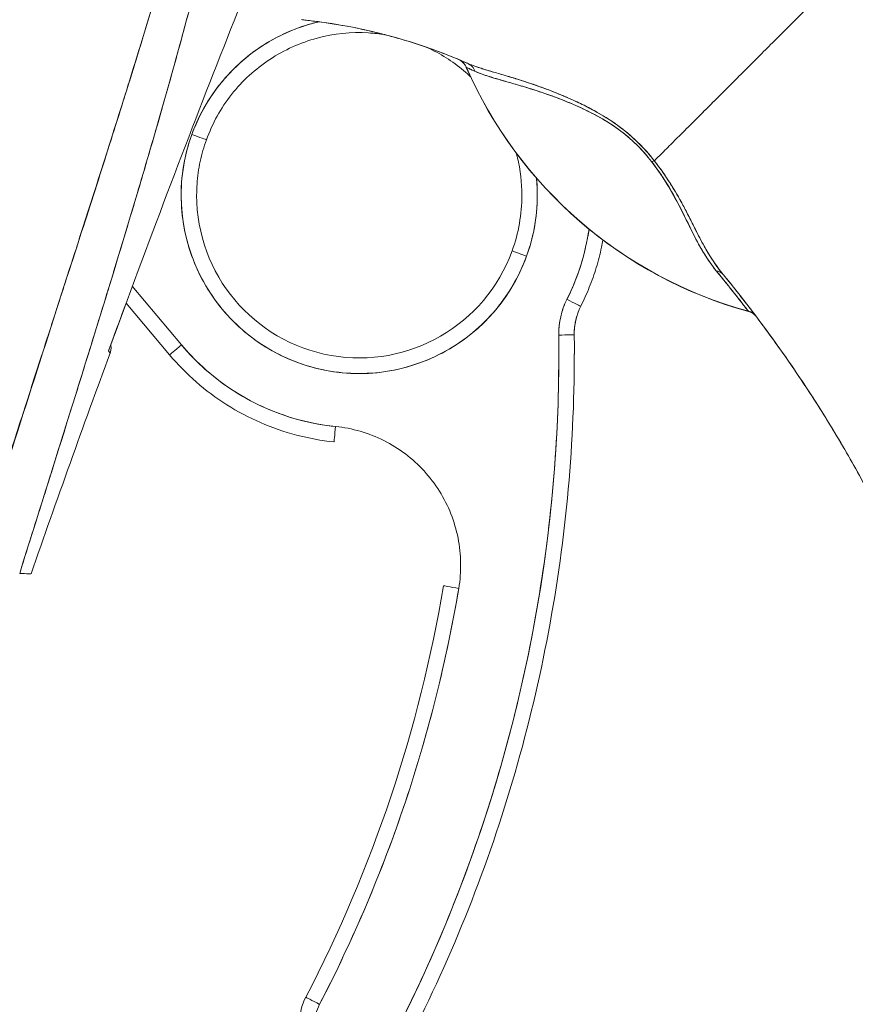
# Model space of a CAD drawing. Header units: inches. Extents: x 14 to 326, y 10 to 205.
# Tile 8 of 107: x 38.65 to 39.71, y 125.27 to 126.52. Entities that reach past the tile are written whole.
import ezdxf

# ---------------------------------------------------------------- set-up
doc = ezdxf.new("R2010")
doc.units = ezdxf.units.IN
doc.header["$LTSCALE"] = 20
doc.header["$MEASUREMENT"] = 0
for name, color, linetype, lineweight in [('Dimension (ANSI)', 7, 'Continuous', 5), ('Visible (ANSI)', 7, 'Continuous', 5), ('Visible Narrow (ANSI)', 7, 'Continuous', 5)]:
    doc.layers.add(name, color=color, linetype=linetype, lineweight=lineweight)
doc.styles.add('ROMANS', font='romans.shx')
doc.dimstyles.new('Default (ANSI)', dxfattribs={"dimscale": 20, "dimtxt": 0.08, "dimasz": 0.098425, "dimexe": 0.125, "dimexo": 0.0625, "dimgap": 0.031496, "dimtad": 0, "dimtih": 1, "dimtoh": 1, "dimrnd": 1e-08, "dimzin": 0, "dimdsep": 46, "dimtxsty": 'ROMANS', "dimcen": 0.09, "dimdle": 0.393701, "dimclrd": 256, "dimclre": 256, "dimclrt": 256, "dimadec": 0, "dimazin": 0, "dimtfac": 1.25, "dimtofl": 0, "dimtmove": 0, "dimatfit": 3, "dimfxl": 1, "dimtolj": 1, "dimtzin": 0, "dimlwd": -1, "dimlwe": -1, "dimarcsym": 0})

# ---------------------------------------------------------------- blocks, each defined once
blk = doc.blocks.new('*D46')
at = {"layer": 'Defpoints', "color": 0, "transparency": 16777216}
for p in [(37.5405, 152.55), (37.5405, 102.55), (50.1389, 102.55)]:
    blk.add_point(p, dxfattribs=at)
at = {"layer": 'Dimension (ANSI)', "transparency": 16777216}
for p, q in [((38.7905, 152.55), (52.6389, 152.55)), ((50.1389, 150.5814), (50.1389, 131.6465)), ((50.1389, 104.5185), (50.1389, 123.4534)), ((38.7905, 102.55), (52.6389, 102.55))]:
    blk.add_line(p, q, dxfattribs=at)
for points in [[(49.8108, 150.5814), (50.467, 150.5814), (50.1389, 152.55)], [(49.8108, 104.5185), (50.467, 104.5185), (50.1389, 102.55)]]:
    blk.add_solid(points, dxfattribs=at)
at = {"layer": 'Dimension (ANSI)', "transparency": 16777216, "insert": (50.1389, 127.55), "char_height": 1.6, "attachment_point": 5, "style": 'ROMANS'}
blk.add_mtext('\\A1;50.00{\\PCONT.\\PHINGE}', dxfattribs=at)

msp = doc.modelspace()

# ---------------------------------------------------------------- linework, layer by layer
at = {"layer": 'Visible (ANSI)'}
for p, q in [((39.2155, 126.4626), (39.2155, 126.4625)), ((39.3793, 126.4022), (39.3793, 126.4021)), ((39.3793, 126.4021), (39.3793, 126.4022)), ((39.3795, 126.4067), (39.3795, 126.4067)), ((39.3795, 126.4067), (39.3795, 126.4067)), ((39.3987, 126.3952), (39.3987, 126.3952)), ((38.7282, 126.2589), (38.7281, 126.259)), ((38.7281, 126.259), (38.7282, 126.2589)), ((38.721, 126.2369), (38.7211, 126.2368)), ((38.7625, 126.1875), (38.7625, 126.1875)), ((38.8533, 126.11), (38.7909, 126.1843)), ((38.7909, 126.1843), (38.8533, 126.11)), ((38.783, 126.1631), (38.8382, 126.0974)), ((39.361, 126.1589), (39.361, 126.1589)), ((39.3527, 126.1229), (39.3527, 126.1227)), ((39.3527, 126.1227), (39.3527, 126.1229)), ((39.3528, 126.0982), (39.3528, 126.0984))]:
    msp.add_line(p, q, dxfattribs=at)
for centre, radius, start, end in [((39.1971, 126.4545), 0.0201, 23.6684, 56.8157), ((39.7203, 126.6838), 0.5512, 203.6748, 254.6398), ((39.0794, 126.2999), 0.2264, 44.8598, 44.8601), ((39.0794, 126.2999), 0.2264, 41.2948, 41.3062), ((39.4314, 126.1237), 0.0787, 153.4032, 180.7341), ((39.4314, 126.1237), 0.0787, 153.4032, 180.7341), ((39.569, 126.1329), 0.0201, 44.4756, 74.6399), ((39.4314, 126.1239), 0.0787, 180.0912, 180.7341), ((39.4314, 126.1239), 0.0787, 180.0912, 180.7341), ((39.0794, 126.2999), 0.2953, 220.033, 264.1461), ((53.5368, 120.6473), 15.748, 159.74434, 160.82859), ((39.0743, 125.2484), 0.0709, 152.5366, 180)]:
    msp.add_arc(centre, radius, start, end, dxfattribs=at)
for centre, major_axis, ratio, start_param, end_param in [((38.9967, 126.507), (-0.1269, 0.012), 0.132885, 4.605159, 4.653284), ((39.0794, 126.2999), (-0.2128, 0.0773), 0.999999, 5.288734, 6.283185), ((39.1972, 126.4544), (0.0184, 0.0081), 0.999983, 0, 0.667548), ((39.1972, 126.4544), (0.0094, 0.0177), 0.999926, 5.615642, 6.283185), ((39.7192, 126.6833), (-0.5037, -0.2209), 0.999999, 6.283184, 6.283185), ((40.6557, 125.9382), (-1.4402, 0.5244), 0.001191, 0.000428, 0.011541), ((39.7203, 126.6839), (0.5512, 0), 0.999825, 3.554991, 4.443895), ((39.7203, 126.6839), (-0.5512, 0), 0.999825, 0.413493, 1.302303), ((39.2088, 126.4493), (0.0081, 0.0184), 0.957138, 5.524733, 6.286793), ((39.2088, 126.4493), (0.0081, 0.0184), 0.957138, 5.524732, 6.286792), ((39.0794, 126.2999), (0.2128, -0.0773), 0.999999, 3.141593, 6.283185), ((38.8666, 126.3773), (0.0185, -0.0067), 0.001197, 4.712824, 6.28362), ((38.8666, 126.3773), (0.0185, -0.0067), 0.001197, 4.712824, 6.28362), ((39.4412, 126.3311), (-0.0159, -0.0123), 0.237585, 3.562009, 3.879349), ((39.4412, 126.3311), (0.0159, 0.0123), 0.237603, 0.420158, 0.737553), ((39.0794, 126.2999), (0.2253, 0.0218), 0.999999, 5.83822, 6.283185), ((39.0794, 126.3), (-0.2067, 0), 0.999999, 0, 2.793103), ((39.0794, 126.3), (0.1943, -0.0706), 0.999999, 0, 0.348489), ((39.0794, 126.2999), (0.264, -0.1322), 1, 0, 0.318277), ((39.2922, 126.2227), (-0.0185, 0.0067), 0.001197, 0.000435, 1.571231), ((39.2922, 126.2227), (-0.0185, 0.0067), 0.001197, 0.000435, 1.571231), ((39.5265, 126.1866), (0.0155, 0.0128), 0.763315, 6.282536, 6.912065), ((39.5265, 126.1866), (0.0155, 0.0128), 0.763316, 6.282524, 6.912051), ((39.4314, 126.1237), (-0.0984, -0.0013), 0.999999, 5.806171, 6.283185), ((39.3434, 126.1678), (0.0176, -0.0088), 0.001139, 4.712959, 6.272264), ((39.3434, 126.1678), (0.0176, -0.0088), 0.001139, 4.712959, 6.272264), ((39.5688, 126.1332), (0.0053, 0.0194), 0.999856, 5.750181, 6.283185), ((39.1318, 126.7468), (0.4425, -0.5945), 0.00076, 6.252857, 6.28421), ((39.5688, 126.1332), (0.0144, 0.014), 0.999539, 0, 0.533354), ((39.1318, 126.747), (0.4425, -0.5948), 0.000764, 6.25286, 6.284203), ((37.4395, 126.0981), (1.8937, 0), 0.999999, 5.803859, 6.295998), ((39.4314, 126.124), (-0.0984, 0.0001), 0.999999, 0, 0.00288), ((39.333, 126.1224), (0.0197, 0.0003), 0.001273, 4.712373, 6.283169), ((39.333, 126.1224), (0.0197, 0.0003), 0.001273, 4.712373, 6.283169), ((39.333, 126.1227), (0.0197, 0.0003), 0.001273, 0.015863, 0.016902), ((37.4395, 126.0984), (1.9134, 0), 0.999999, 0, 0.012795), ((37.4395, 126.0982), (1.9134, 0), 0.999999, 0, 0.012813), ((37.4395, 126.0982), (1.9134, 0), 0.999999, 0, 0.012813), ((38.8533, 126.11), (-0.0151, -0.0127), 0.000975, 0, 1.569977), ((38.8533, 126.11), (-0.0151, -0.0127), 0.000975, 6.283166, 7.853153), ((39.0493, 126.0062), (-0.002, -0.0196), 0.00013, 6.281918, 7.852715), ((37.4395, 126.0982), (1.7717, 0), 0.999999, 5.803859, 6.116264), ((37.4395, 126.0981), (1.7913, 0), 0.999999, 5.803859, 6.116264), ((39.2059, 125.8005), (-0.0194, 0.0033), 0.001256, 0.000212, 1.571008), ((39.0289, 125.272), (-0.0175, 0.0091), 0.00113, 0.000587, 1.571384), ((39.0289, 125.272), (-0.0175, 0.0091), 0.00113, 0.000587, 1.571389)]:
    msp.add_ellipse(centre, major_axis=major_axis, ratio=ratio, start_param=start_param, end_param=end_param, dxfattribs=at)
for points, knots in [([(38.9379, 127.0654), (38.9261, 126.9816), (38.9094, 126.8927), (38.8869, 126.7988), (38.8645, 126.7048), (38.8364, 126.6057), (38.8047, 126.5017), (38.7729, 126.3976), (38.7376, 126.2886), (38.701, 126.1748), (38.6645, 126.061), (38.6267, 125.9424), (38.5869, 125.819)], [0, 0, 0, 0, 0.25, 0.25, 0.25, 0.5, 0.5, 0.5, 0.75, 0.75, 0.75, 1, 1, 1, 1]), ([(38.5869, 125.819), (38.5946, 125.8432), (38.6022, 125.8674), (38.6099, 125.8916), (38.6171, 125.9145), (38.6245, 125.9374), (38.6318, 125.9603), (38.6388, 125.9822), (38.6458, 126.004), (38.6529, 126.0258), (38.6596, 126.0467), (38.6663, 126.0675), (38.673, 126.0883), (38.6795, 126.1083), (38.6859, 126.1282), (38.6924, 126.1481), (38.6986, 126.1672), (38.7047, 126.1863), (38.7109, 126.2054), (38.7168, 126.2237), (38.7228, 126.242), (38.7287, 126.2604), (38.7343, 126.278), (38.74, 126.2956), (38.7457, 126.3133), (38.7511, 126.3303), (38.7565, 126.3473), (38.7619, 126.3643), (38.7671, 126.3807), (38.7723, 126.3971), (38.7774, 126.4135), (38.7801, 126.422), (38.7828, 126.4305), (38.7854, 126.4391), (38.7877, 126.4464), (38.79, 126.4538), (38.7923, 126.4612), (38.797, 126.4766), (38.8017, 126.492), (38.8064, 126.5074), (38.8109, 126.5224), (38.8154, 126.5373), (38.8199, 126.5523), (38.8242, 126.5669), (38.8285, 126.5815), (38.8327, 126.5961), (38.8369, 126.6103), (38.8409, 126.6245), (38.8449, 126.6387), (38.8488, 126.6526), (38.8527, 126.6666), (38.8565, 126.6805), (38.8602, 126.6941), (38.8639, 126.7077), (38.8674, 126.7214), (38.871, 126.7348), (38.8744, 126.7481), (38.8778, 126.7615), (38.8811, 126.7747), (38.8843, 126.7879), (38.8875, 126.801), (38.8906, 126.814), (38.8936, 126.827), (38.8966, 126.84), (38.8995, 126.8528), (38.9023, 126.8656), (38.9051, 126.8784), (38.9078, 126.8911), (38.9104, 126.9037), (38.9129, 126.9164), (38.9154, 126.9289), (38.9178, 126.9415), (38.9201, 126.9541), (38.9224, 126.9665), (38.9246, 126.9789), (38.9267, 126.9914), (38.9288, 127.0038), (38.9308, 127.0161), (38.9326, 127.0285), (38.9345, 127.0408), (38.9362, 127.0531), (38.9379, 127.0654)], [0, 0, 0, 0, 0.058373, 0.058373, 0.058373, 0.113771, 0.113771, 0.113771, 0.166588, 0.166588, 0.166588, 0.217025, 0.217025, 0.217025, 0.265271, 0.265271, 0.265271, 0.311506, 0.311506, 0.311506, 0.355892, 0.355892, 0.355892, 0.398581, 0.398581, 0.398581, 0.439711, 0.439711, 0.439711, 0.479413, 0.479413, 0.479413, 0.5, 0.5, 0.5, 0.517807, 0.517807, 0.517807, 0.555021, 0.555021, 0.555021, 0.59116, 0.59116, 0.59116, 0.62632, 0.62632, 0.62632, 0.660593, 0.660593, 0.660593, 0.694065, 0.694065, 0.694065, 0.726815, 0.726815, 0.726815, 0.75892, 0.75892, 0.75892, 0.79045, 0.79045, 0.79045, 0.821471, 0.821471, 0.821471, 0.852043, 0.852043, 0.852043, 0.882223, 0.882223, 0.882223, 0.912065, 0.912065, 0.912065, 0.941613, 0.941613, 0.941613, 0.970914, 0.970914, 0.970914, 1, 1, 1, 1]), ([(38.963, 127.0698), (38.9602, 127.0342), (38.9565, 126.9989), (38.9519, 126.9634), (38.9473, 126.9279), (38.9418, 126.8921), (38.9355, 126.8557), (38.9291, 126.8193), (38.9218, 126.7823), (38.9137, 126.7441), (38.9055, 126.706), (38.8965, 126.6668), (38.8865, 126.626), (38.8764, 126.5853), (38.8654, 126.5429), (38.8533, 126.4985), (38.8413, 126.4541), (38.8281, 126.4076), (38.8137, 126.3584), (38.7994, 126.3091), (38.7838, 126.257), (38.7668, 126.2014), (38.7498, 126.1458), (38.7314, 126.0866), (38.7116, 126.0231), (38.6917, 125.9596), (38.6703, 125.8917), (38.6477, 125.8196)], [0, 0, 0, 0, 0.111111, 0.111111, 0.111111, 0.222222, 0.222222, 0.222222, 0.333333, 0.333333, 0.333333, 0.444444, 0.444444, 0.444444, 0.555556, 0.555556, 0.555556, 0.666667, 0.666667, 0.666667, 0.777778, 0.777778, 0.777778, 0.888889, 0.888889, 0.888889, 1, 1, 1, 1]), ([(38.963, 127.0698), (38.9621, 127.0576), (38.961, 127.0452), (38.9598, 127.0328), (38.9586, 127.0205), (38.9573, 127.0081), (38.9559, 126.9955), (38.9544, 126.9831), (38.9529, 126.9706), (38.9512, 126.9579), (38.9496, 126.9454), (38.9478, 126.9328), (38.9459, 126.92), (38.944, 126.9074), (38.942, 126.8946), (38.9399, 126.8818), (38.9378, 126.869), (38.9356, 126.856), (38.9332, 126.843), (38.9311, 126.8313), (38.9289, 126.8195), (38.9266, 126.8076), (38.9264, 126.8063), (38.9261, 126.805), (38.9259, 126.8038), (38.9233, 126.7906), (38.9207, 126.7774), (38.9179, 126.764), (38.9151, 126.7506), (38.9122, 126.7371), (38.9092, 126.7235), (38.9062, 126.7099), (38.9031, 126.6962), (38.8999, 126.6823), (38.8967, 126.6684), (38.8934, 126.6544), (38.8899, 126.6403), (38.8865, 126.6261), (38.883, 126.6118), (38.8793, 126.5973), (38.8756, 126.5828), (38.8719, 126.5681), (38.868, 126.5533), (38.8645, 126.5399), (38.8608, 126.5263), (38.8572, 126.5126), (38.8568, 126.5112), (38.8564, 126.5097), (38.856, 126.5082), (38.8518, 126.4928), (38.8476, 126.4774), (38.8432, 126.4618), (38.8388, 126.4459), (38.8343, 126.43), (38.8298, 126.4139), (38.8251, 126.3976), (38.8204, 126.3811), (38.8155, 126.3645), (38.8106, 126.3476), (38.8056, 126.3306), (38.8005, 126.3134), (38.7953, 126.2959), (38.79, 126.2782), (38.7847, 126.2604), (38.7792, 126.2422), (38.7736, 126.2239), (38.768, 126.2054), (38.7658, 126.1983), (38.7636, 126.1911), (38.7614, 126.1839), (38.7578, 126.172), (38.7541, 126.1601), (38.7504, 126.1481), (38.7443, 126.1284), (38.7382, 126.1085), (38.7319, 126.0884), (38.7255, 126.0677), (38.719, 126.0469), (38.7125, 126.0259), (38.7057, 126.0043), (38.6989, 125.9825), (38.692, 125.9606), (38.6849, 125.9379), (38.6777, 125.915), (38.6704, 125.8919), (38.6629, 125.8681), (38.6554, 125.844), (38.6477, 125.8196)], [0, 0, 0, 0, 0.037382, 0.037382, 0.037382, 0.074234, 0.074234, 0.074234, 0.110636, 0.110636, 0.110636, 0.146671, 0.146671, 0.146671, 0.182417, 0.182417, 0.182417, 0.217957, 0.217957, 0.217957, 0.25, 0.25, 0.25, 0.253368, 0.253368, 0.253368, 0.288725, 0.288725, 0.288725, 0.324095, 0.324095, 0.324095, 0.359547, 0.359547, 0.359547, 0.39515, 0.39515, 0.39515, 0.430974, 0.430974, 0.430974, 0.467089, 0.467089, 0.467089, 0.5, 0.5, 0.5, 0.503564, 0.503564, 0.503564, 0.540473, 0.540473, 0.540473, 0.577897, 0.577897, 0.577897, 0.615918, 0.615918, 0.615918, 0.654622, 0.654622, 0.654622, 0.694093, 0.694093, 0.694093, 0.734423, 0.734423, 0.734423, 0.75, 0.75, 0.75, 0.775706, 0.775706, 0.775706, 0.818036, 0.818036, 0.818036, 0.861515, 0.861515, 0.861515, 0.906243, 0.906243, 0.906243, 0.952322, 0.952322, 0.952322, 1, 1, 1, 1]), ([(38.7607, 126.1023), (38.786, 126.1715), (38.8109, 126.2382), (38.8353, 126.3025), (38.8597, 126.3668), (38.8837, 126.4286), (38.9071, 126.4882), (38.9305, 126.5478), (38.9533, 126.6051), (38.9755, 126.6601)], [0, 0, 0, 0, 0.333333, 0.333333, 0.333333, 0.666667, 0.666667, 0.666667, 1, 1, 1, 1]), ([(39.71, 126.599), (39.7027, 126.5916), (39.6952, 126.5841), (39.6876, 126.5765), (39.6796, 126.5685), (39.6715, 126.5604), (39.6635, 126.5524), (39.6611, 126.5501), (39.6588, 126.5477), (39.6564, 126.5453), (39.6503, 126.5393), (39.6443, 126.5332), (39.6384, 126.5273), (39.6296, 126.5186), (39.6211, 126.51), (39.6126, 126.5016), (39.61, 126.4989), (39.6073, 126.4962), (39.6046, 126.4936), (39.5986, 126.4876), (39.5927, 126.4817), (39.5869, 126.4759), (39.5783, 126.4672), (39.5698, 126.4588), (39.5617, 126.4507), (39.5602, 126.4492), (39.5586, 126.4476), (39.5571, 126.4461), (39.5504, 126.4394), (39.544, 126.433), (39.5377, 126.4267), (39.5338, 126.4228), (39.53, 126.419), (39.5263, 126.4153), (39.5226, 126.4116), (39.5189, 126.408), (39.5154, 126.4044), (39.5118, 126.4009), (39.5084, 126.3974), (39.505, 126.394), (39.5016, 126.3907), (39.4984, 126.3874), (39.4952, 126.3843), (39.4901, 126.3792), (39.4853, 126.3744), (39.4807, 126.3698), (39.4796, 126.3688), (39.4786, 126.3677), (39.4776, 126.3667), (39.4748, 126.364), (39.4723, 126.3614), (39.4698, 126.3589), (39.4673, 126.3565), (39.465, 126.3542), (39.4627, 126.3519), (39.4605, 126.3497), (39.4584, 126.3476), (39.4564, 126.3457), (39.4558, 126.345), (39.4551, 126.3444), (39.4545, 126.3438)], [0, 0, 0, 0, 0.070424, 0.070424, 0.070424, 0.144534, 0.144534, 0.144534, 0.166667, 0.166667, 0.166667, 0.223343, 0.223343, 0.223343, 0.306734, 0.306734, 0.306734, 0.333333, 0.333333, 0.333333, 0.393545, 0.393545, 0.393545, 0.482972, 0.482972, 0.482972, 0.5, 0.5, 0.5, 0.574383, 0.574383, 0.574383, 0.620537, 0.620537, 0.620537, 0.666667, 0.666667, 0.666667, 0.713018, 0.713018, 0.713018, 0.759127, 0.759127, 0.759127, 0.833333, 0.833333, 0.833333, 0.850626, 0.850626, 0.850626, 0.895889, 0.895889, 0.895889, 0.940848, 0.940848, 0.940848, 0.985537, 0.985537, 0.985537, 1, 1, 1, 1]), ([(39.4545, 126.3438), (39.4551, 126.3444), (39.4558, 126.345), (39.4564, 126.3457), (39.4584, 126.3476), (39.4605, 126.3497), (39.4627, 126.3519), (39.465, 126.3542), (39.4673, 126.3565), (39.4698, 126.3589), (39.4723, 126.3614), (39.4748, 126.364), (39.4776, 126.3667), (39.4786, 126.3677), (39.4796, 126.3688), (39.4807, 126.3698), (39.4853, 126.3744), (39.4901, 126.3792), (39.4952, 126.3843), (39.5015, 126.3906), (39.5083, 126.3973), (39.5154, 126.4044), (39.5225, 126.4115), (39.5299, 126.4189), (39.5377, 126.4267), (39.544, 126.433), (39.5504, 126.4394), (39.5571, 126.4461), (39.5586, 126.4476), (39.5602, 126.4492), (39.5617, 126.4507), (39.5698, 126.4588), (39.5783, 126.4672), (39.5869, 126.4759), (39.5927, 126.4817), (39.5986, 126.4876), (39.6046, 126.4936), (39.6073, 126.4962), (39.6099, 126.4989), (39.6126, 126.5016), (39.6211, 126.51), (39.6296, 126.5186), (39.6384, 126.5273), (39.6443, 126.5332), (39.6503, 126.5392), (39.6563, 126.5453), (39.6587, 126.5476), (39.6611, 126.55), (39.6635, 126.5524), (39.6715, 126.5604), (39.6796, 126.5685), (39.6876, 126.5765), (39.6952, 126.5841), (39.7027, 126.5916), (39.71, 126.599)], [0, 0, 0, 0, 0.014459, 0.014459, 0.014459, 0.059137, 0.059137, 0.059137, 0.104088, 0.104088, 0.104088, 0.149345, 0.149345, 0.149345, 0.166667, 0.166667, 0.166667, 0.24084, 0.24084, 0.24084, 0.33319, 0.33319, 0.33319, 0.425633, 0.425633, 0.425633, 0.5, 0.5, 0.5, 0.517058, 0.517058, 0.517058, 0.606462, 0.606462, 0.606462, 0.666667, 0.666667, 0.666667, 0.693307, 0.693307, 0.693307, 0.776791, 0.776791, 0.776791, 0.833333, 0.833333, 0.833333, 0.855634, 0.855634, 0.855634, 0.929684, 0.929684, 0.929684, 1, 1, 1, 1]), ([(39.71, 126.599), (39.7191, 126.5666), (39.7275, 126.5341), (39.7354, 126.5019), (39.7432, 126.4696), (39.7506, 126.4374), (39.7575, 126.4055), (39.7645, 126.3736), (39.7711, 126.342), (39.7774, 126.3107), (39.7838, 126.2794), (39.7899, 126.2485), (39.7961, 126.218), (39.8022, 126.1875), (39.8083, 126.1575), (39.8146, 126.1279), (39.8209, 126.0983), (39.8274, 126.0692), (39.8343, 126.0406), (39.8412, 126.0119), (39.8485, 125.9838), (39.8564, 125.9561), (39.8643, 125.9283), (39.8729, 125.901), (39.8823, 125.8741)], [0, 0, 0, 0, 0.124961, 0.124961, 0.124961, 0.249967, 0.249967, 0.249967, 0.374972, 0.374972, 0.374972, 0.499978, 0.499978, 0.499978, 0.624983, 0.624983, 0.624983, 0.749989, 0.749989, 0.749989, 0.874994, 0.874994, 0.874994, 1, 1, 1, 1]), ([(39.0119, 126.5224), (39.0468, 126.5186), (39.0817, 126.5121), (39.116, 126.503), (39.1503, 126.4939), (39.1841, 126.4821), (39.2169, 126.4677)], [0, 0, 0, 0, 0.5, 0.5, 0.5, 1, 1, 1, 1]), ([(39.2169, 126.4677), (39.2164, 126.4679), (39.2159, 126.4682), (39.2154, 126.4684), (39.1955, 126.477), (39.1752, 126.4847), (39.1547, 126.4915), (39.1342, 126.4982), (39.1134, 126.504), (39.0925, 126.5088), (39.0715, 126.5136), (39.0504, 126.5175), (39.0292, 126.5203), (39.0234, 126.5211), (39.0177, 126.5218), (39.0119, 126.5224)], [0, 0, 0, 0, 0.007361, 0.007361, 0.007361, 0.310645, 0.310645, 0.310645, 0.613929, 0.613929, 0.613929, 0.917213, 0.917213, 0.917213, 1, 1, 1, 1]), ([(38.8666, 126.3772), (38.8714, 126.3905), (38.8773, 126.403), (38.8844, 126.415), (38.8915, 126.4269), (38.8997, 126.4383), (38.9089, 126.4488), (38.918, 126.4593), (38.9282, 126.469), (38.9391, 126.4776), (38.9501, 126.4863), (38.9618, 126.4939), (38.9742, 126.5004), (38.9865, 126.5069), (38.9995, 126.5122), (39.0128, 126.5163), (39.0179, 126.5179), (39.0231, 126.5193), (39.0282, 126.5205)], [0, 0, 0, 0, 0.0588235, 0.0588235, 0.0588235, 0.1176471, 0.1176471, 0.1176471, 0.1764706, 0.1764706, 0.1764706, 0.2352941, 0.2352941, 0.2352941, 0.2941176, 0.2941176, 0.2941176, 0.3166113, 0.3166113, 0.3166113, 0.3166113]), ([(38.8851, 126.3705), (38.8926, 126.3913), (38.9035, 126.4108), (38.9308, 126.4454), (38.9473, 126.4605), (38.9841, 126.4847), (39.0045, 126.4939), (39.0471, 126.5053), (39.0693, 126.5076), (39.0982, 126.5059), (39.1051, 126.5052), (39.112, 126.5041)], [3.490082, 3.490082, 3.490082, 3.490082, 3.810082, 3.810082, 4.130082, 4.130082, 4.450082, 4.450082, 4.770082, 4.770082, 4.870732, 4.870732, 4.870732, 4.870732]), ([(39.1655, 126.4878), (39.1823, 126.4802), (39.198, 126.4702), (39.2151, 126.4559), (39.218, 126.4533), (39.2209, 126.4506)], [5.142311, 5.142311, 5.142311, 5.142311, 5.4100818, 5.4100818, 5.4663064, 5.4663064, 5.4663064, 5.4663064]), ([(39.2156, 126.4625), (39.2156, 126.4624), (39.2159, 126.4623), (39.2165, 126.462), (39.2172, 126.4617), (39.2185, 126.4611), (39.2201, 126.4604), (39.2219, 126.4596), (39.2241, 126.4586), (39.2268, 126.4573)], [0, 0, 0, 0, 0.250608, 0.250608, 0.250608, 0.616926, 0.616926, 0.616926, 1, 1, 1, 1]), ([(39.2156, 126.4625), (39.2157, 126.4624), (39.2161, 126.4622), (39.217, 126.4618), (39.2179, 126.4614), (39.2191, 126.4608), (39.2208, 126.4601), (39.2224, 126.4594), (39.2244, 126.4585), (39.2268, 126.4573)], [0, 0, 0, 0, 0.333333, 0.333333, 0.333333, 0.666667, 0.666667, 0.666667, 1, 1, 1, 1]), ([(39.4545, 126.3438), (39.4482, 126.352), (39.441, 126.3601), (39.4328, 126.3679), (39.4247, 126.3758), (39.4156, 126.3834), (39.4057, 126.3904), (39.4053, 126.3907), (39.4048, 126.391), (39.4044, 126.3913), (39.3949, 126.398), (39.3847, 126.404), (39.374, 126.4097), (39.3726, 126.4104), (39.3712, 126.4112), (39.3698, 126.4119), (39.3611, 126.4164), (39.3521, 126.4206), (39.3431, 126.4245), (39.3419, 126.425), (39.3408, 126.4255), (39.3396, 126.426), (39.3375, 126.4269), (39.3354, 126.4278), (39.3333, 126.4286), (39.3236, 126.4326), (39.3139, 126.4363), (39.3043, 126.4396), (39.3041, 126.4397), (39.3038, 126.4398), (39.3035, 126.4399), (39.2953, 126.4427), (39.2872, 126.4454), (39.2793, 126.4478), (39.2788, 126.448), (39.2784, 126.4481), (39.278, 126.4482), (39.2753, 126.4491), (39.2727, 126.4499), (39.27, 126.4507), (39.2666, 126.4517), (39.2633, 126.4527), (39.26, 126.4536), (39.2547, 126.4552), (39.2495, 126.4567), (39.2447, 126.4581), (39.2427, 126.4587), (39.2408, 126.4593), (39.2389, 126.4599), (39.2368, 126.4605), (39.2348, 126.4612), (39.2329, 126.4618), (39.2266, 126.4638), (39.2213, 126.4658), (39.2169, 126.4677)], [0, 0, 0, 0, 0.125, 0.125, 0.125, 0.25, 0.25, 0.25, 0.255535, 0.255535, 0.255535, 0.375, 0.375, 0.375, 0.39094, 0.39094, 0.39094, 0.487767, 0.487767, 0.487767, 0.5, 0.5, 0.5, 0.522422, 0.522422, 0.522422, 0.625, 0.625, 0.625, 0.628055, 0.628055, 0.628055, 0.715688, 0.715688, 0.715688, 0.720466, 0.720466, 0.720466, 0.75, 0.75, 0.75, 0.787783, 0.787783, 0.787783, 0.849243, 0.849243, 0.849243, 0.875, 0.875, 0.875, 0.903965, 0.903965, 0.903965, 1, 1, 1, 1]), ([(39.4545, 126.3438), (39.4486, 126.3513), (39.4421, 126.3588), (39.4351, 126.3657), (39.4339, 126.3669), (39.4326, 126.3682), (39.4314, 126.3693), (39.4242, 126.3762), (39.4166, 126.3825), (39.4085, 126.3884), (39.4072, 126.3893), (39.4059, 126.3903), (39.4046, 126.3912), (39.3973, 126.3963), (39.3895, 126.4011), (39.3815, 126.4056), (39.379, 126.407), (39.3764, 126.4084), (39.3738, 126.4098), (39.3681, 126.4128), (39.3622, 126.4158), (39.3563, 126.4186), (39.3511, 126.421), (39.3458, 126.4234), (39.3405, 126.4256), (39.3379, 126.4268), (39.3352, 126.4279), (39.3326, 126.4289), (39.3244, 126.4323), (39.3161, 126.4354), (39.3079, 126.4384), (39.3073, 126.4385), (39.3068, 126.4387), (39.3062, 126.4389), (39.2984, 126.4417), (39.2906, 126.4443), (39.283, 126.4467), (39.2796, 126.4477), (39.2762, 126.4488), (39.2728, 126.4498), (39.2692, 126.4509), (39.2656, 126.452), (39.2622, 126.453), (39.2566, 126.4546), (39.2513, 126.4562), (39.2461, 126.4577), (39.2448, 126.4581), (39.2435, 126.4585), (39.2421, 126.4589), (39.2393, 126.4598), (39.2365, 126.4607), (39.2338, 126.4615), (39.2304, 126.4626), (39.2272, 126.4637), (39.2242, 126.4648), (39.2216, 126.4658), (39.2191, 126.4667), (39.2169, 126.4677)], [0, 0, 0, 0, 0.106229, 0.106229, 0.106229, 0.125, 0.125, 0.125, 0.232823, 0.232823, 0.232823, 0.25, 0.25, 0.25, 0.345204, 0.345204, 0.345204, 0.375, 0.375, 0.375, 0.441581, 0.441581, 0.441581, 0.5, 0.5, 0.5, 0.528868, 0.528868, 0.528868, 0.618969, 0.618969, 0.618969, 0.625, 0.625, 0.625, 0.711204, 0.711204, 0.711204, 0.75, 0.75, 0.75, 0.791698, 0.791698, 0.791698, 0.857612, 0.857612, 0.857612, 0.875, 0.875, 0.875, 0.912763, 0.912763, 0.912763, 0.959824, 0.959824, 0.959824, 1, 1, 1, 1]), ([(39.2268, 126.4573), (39.2288, 126.4564), (39.231, 126.4555), (39.2334, 126.4546), (39.2361, 126.4536), (39.2391, 126.4526), (39.2422, 126.4516), (39.2458, 126.4504), (39.2496, 126.4493), (39.2537, 126.4481), (39.2562, 126.4474), (39.2588, 126.4466), (39.2615, 126.4459), (39.2638, 126.4452), (39.2662, 126.4445), (39.2687, 126.4438), (39.2748, 126.442), (39.2813, 126.4401), (39.2883, 126.438), (39.2956, 126.4358), (39.3035, 126.4333), (39.3118, 126.4306), (39.3126, 126.4303), (39.3134, 126.43), (39.3142, 126.4298), (39.3209, 126.4275), (39.3279, 126.425), (39.3352, 126.4222), (39.3425, 126.4193), (39.35, 126.4162), (39.3577, 126.4127), (39.3656, 126.4092), (39.3736, 126.4053), (39.3818, 126.4008), (39.382, 126.4007), (39.3821, 126.4006), (39.3823, 126.4005), (39.3907, 126.3959), (39.3992, 126.3908), (39.4075, 126.3848), (39.4114, 126.382), (39.4152, 126.3791), (39.419, 126.376), (39.4237, 126.3721), (39.4283, 126.3679), (39.4327, 126.3635), (39.4393, 126.3569), (39.4455, 126.3498), (39.451, 126.3427)], [0, 0, 0, 0, 0.060401, 0.060401, 0.060401, 0.128439, 0.128439, 0.128439, 0.204371, 0.204371, 0.204371, 0.25, 0.25, 0.25, 0.289854, 0.289854, 0.289854, 0.38726, 0.38726, 0.38726, 0.490155, 0.490155, 0.490155, 0.5, 0.5, 0.5, 0.582487, 0.582487, 0.582487, 0.665027, 0.665027, 0.665027, 0.748353, 0.748353, 0.748353, 0.75, 0.75, 0.75, 0.835339, 0.835339, 0.835339, 0.875, 0.875, 0.875, 0.925032, 0.925032, 0.925032, 1, 1, 1, 1]), ([(39.2268, 126.4573), (39.2305, 126.4557), (39.2351, 126.4539), (39.241, 126.452), (39.2468, 126.4501), (39.2538, 126.448), (39.2622, 126.4456), (39.2706, 126.4432), (39.2805, 126.4404), (39.2906, 126.4374), (39.3006, 126.4343), (39.3108, 126.431), (39.3211, 126.4273), (39.3313, 126.4236), (39.3416, 126.4196), (39.3517, 126.4152), (39.3619, 126.4109), (39.3719, 126.4062), (39.3814, 126.401), (39.391, 126.3958), (39.4002, 126.3901), (39.4087, 126.3839), (39.4173, 126.3777), (39.4251, 126.3709), (39.4322, 126.364), (39.4393, 126.3571), (39.4456, 126.35), (39.451, 126.3427)], [0, 0, 0, 0, 0.111111, 0.111111, 0.111111, 0.222222, 0.222222, 0.222222, 0.333333, 0.333333, 0.333333, 0.444444, 0.444444, 0.444444, 0.555556, 0.555556, 0.555556, 0.666667, 0.666667, 0.666667, 0.777778, 0.777778, 0.777778, 0.888889, 0.888889, 0.888889, 1, 1, 1, 1]), ([(39.2922, 126.2226), (39.2873, 126.2094), (39.2814, 126.1969), (39.2744, 126.1849), (39.2673, 126.1729), (39.2591, 126.1616), (39.2499, 126.151), (39.2407, 126.1405), (39.2306, 126.1309), (39.2196, 126.1222), (39.2087, 126.1136), (39.197, 126.106), (39.1846, 126.0995), (39.1722, 126.093), (39.1593, 126.0877), (39.146, 126.0836), (39.1326, 126.0795), (39.1189, 126.0766), (39.1051, 126.075), (39.0912, 126.0734), (39.0772, 126.0731), (39.0633, 126.0741), (39.0494, 126.0751), (39.0355, 126.0774), (39.022, 126.0809), (39.0086, 126.0845), (38.9954, 126.0893), (38.9828, 126.0952), (38.9702, 126.1012), (38.9581, 126.1083), (38.9468, 126.1164), (38.9355, 126.1246), (38.9249, 126.1338), (38.9153, 126.1439), (38.9057, 126.1541), (38.897, 126.1651), (38.8894, 126.1768), (38.8819, 126.1885), (38.8753, 126.2009), (38.87, 126.2138), (38.8647, 126.2267), (38.8606, 126.2401), (38.8578, 126.2537), (38.8549, 126.2674), (38.8533, 126.2813), (38.8531, 126.2952), (38.8528, 126.3092), (38.8538, 126.3232), (38.856, 126.3369), (38.8583, 126.3506), (38.8618, 126.364), (38.8666, 126.3772)], [0, 0, 0, 0, 0.058824, 0.058824, 0.058824, 0.117647, 0.117647, 0.117647, 0.176471, 0.176471, 0.176471, 0.235294, 0.235294, 0.235294, 0.294118, 0.294118, 0.294118, 0.352941, 0.352941, 0.352941, 0.411765, 0.411765, 0.411765, 0.470588, 0.470588, 0.470588, 0.529412, 0.529412, 0.529412, 0.588235, 0.588235, 0.588235, 0.647059, 0.647059, 0.647059, 0.705882, 0.705882, 0.705882, 0.764706, 0.764706, 0.764706, 0.823529, 0.823529, 0.823529, 0.882353, 0.882353, 0.882353, 0.941176, 0.941176, 0.941176, 1, 1, 1, 1]), ([(38.8727, 126.3), (38.8727, 126.3048), (38.8729, 126.3096), (38.8735, 126.3191), (38.874, 126.3239), (38.8754, 126.3334), (38.8762, 126.3382), (38.8782, 126.3476), (38.8793, 126.3522), (38.882, 126.3615), (38.8835, 126.366), (38.8851, 126.3705)], [3.1415927, 3.1415927, 3.1415927, 3.1415927, 3.2112905, 3.2112905, 3.2809883, 3.2809883, 3.3506862, 3.3506862, 3.420384, 3.420384, 3.4900819, 3.4900819, 3.4900819, 3.4900819]), ([(39.279, 126.3536), (39.2795, 126.3516), (39.28, 126.3497), (39.2842, 126.3321), (39.2861, 126.316), (39.2861, 126.3)], [6.0208933, 6.0208933, 6.0208933, 6.0208933, 6.0500818, 6.0500818, 6.2831853, 6.2831853, 6.2831853, 6.2831853]), ([(39.451, 126.3427), (39.4571, 126.3348), (39.4627, 126.3267), (39.4678, 126.3188), (39.4743, 126.3085), (39.48, 126.2984), (39.4851, 126.2887), (39.4893, 126.2807), (39.4931, 126.2729), (39.4969, 126.2654), (39.498, 126.2632), (39.499, 126.261), (39.5001, 126.2589), (39.5051, 126.2489), (39.5098, 126.2396), (39.5148, 126.2309), (39.5204, 126.2212), (39.5264, 126.2123), (39.5333, 126.2039)], [0, 0, 0, 0, 0.148428, 0.148428, 0.148428, 0.340764, 0.340764, 0.340764, 0.5, 0.5, 0.5, 0.546721, 0.546721, 0.546721, 0.762825, 0.762825, 0.762825, 1, 1, 1, 1]), ([(39.451, 126.3427), (39.4591, 126.3322), (39.4668, 126.321), (39.4737, 126.3093), (39.4807, 126.2976), (39.4871, 126.2854), (39.493, 126.2734), (39.4989, 126.2614), (39.5042, 126.2495), (39.5108, 126.2379), (39.5173, 126.2262), (39.525, 126.2147), (39.5333, 126.2039)], [0, 0, 0, 0, 0.25, 0.25, 0.25, 0.5, 0.5, 0.5, 0.75, 0.75, 0.75, 1, 1, 1, 1]), ([(39.542, 126.1994), (39.5396, 126.2022), (39.5374, 126.2051), (39.5352, 126.2081), (39.5328, 126.2114), (39.5305, 126.2147), (39.5283, 126.2181), (39.5262, 126.2213), (39.5242, 126.2245), (39.5223, 126.2277), (39.5221, 126.2281), (39.5219, 126.2284), (39.5217, 126.2288), (39.5193, 126.2327), (39.5171, 126.2367), (39.515, 126.2406), (39.5126, 126.245), (39.5103, 126.2494), (39.5081, 126.2538), (39.5076, 126.2549), (39.507, 126.2559), (39.5065, 126.2569), (39.5045, 126.261), (39.5024, 126.2651), (39.5004, 126.2691), (39.4992, 126.2714), (39.4981, 126.2738), (39.4969, 126.2761), (39.4952, 126.2794), (39.4934, 126.2828), (39.4917, 126.2861), (39.4913, 126.2867), (39.491, 126.2874), (39.4907, 126.288), (39.4859, 126.2968), (39.4809, 126.3055), (39.4753, 126.3143), (39.4752, 126.3145), (39.475, 126.3147), (39.4749, 126.3149), (39.4688, 126.3246), (39.462, 126.3343), (39.4545, 126.3438)], [0, 0, 0, 0, 0.062727, 0.062727, 0.062727, 0.133158, 0.133158, 0.133158, 0.2, 0.2, 0.2, 0.2074, 0.2074, 0.2074, 0.288525, 0.288525, 0.288525, 0.378924, 0.378924, 0.378924, 0.4, 0.4, 0.4, 0.483407, 0.483407, 0.483407, 0.530937, 0.530937, 0.530937, 0.6, 0.6, 0.6, 0.612912, 0.612912, 0.612912, 0.795849, 0.795849, 0.795849, 0.8, 0.8, 0.8, 1, 1, 1, 1]), ([(39.542, 126.1994), (39.5346, 126.2084), (39.5282, 126.2178), (39.5225, 126.2273), (39.5209, 126.23), (39.5194, 126.2327), (39.5179, 126.2354), (39.514, 126.2423), (39.5104, 126.2493), (39.5068, 126.2564), (39.5041, 126.2618), (39.5014, 126.2672), (39.4987, 126.2726), (39.4961, 126.2776), (39.4936, 126.2826), (39.4909, 126.2875), (39.4869, 126.295), (39.4827, 126.3024), (39.4782, 126.3096), (39.4763, 126.3128), (39.4743, 126.3158), (39.4723, 126.3189), (39.4666, 126.3276), (39.4606, 126.336), (39.4545, 126.3438)], [0, 0, 0, 0, 0.195442, 0.195442, 0.195442, 0.25, 0.25, 0.25, 0.391676, 0.391676, 0.391676, 0.5, 0.5, 0.5, 0.599609, 0.599609, 0.599609, 0.75, 0.75, 0.75, 0.814803, 0.814803, 0.814803, 1, 1, 1, 1]), ([(39.3047, 126.3217), (39.3053, 126.3161), (39.3056, 126.3104), (39.3057, 126.3046), (39.306, 126.2907), (39.305, 126.2767), (39.3027, 126.263), (39.3005, 126.2493), (39.2969, 126.2359), (39.2922, 126.2226)], [0.8582763, 0.8582763, 0.8582763, 0.8582763, 0.8823529, 0.8823529, 0.8823529, 0.9411765, 0.9411765, 0.9411765, 1, 1, 1, 1]), ([(39.3434, 126.1677), (39.3496, 126.1801), (39.3549, 126.1928), (39.3593, 126.2059), (39.3637, 126.219), (39.3672, 126.2326), (39.3697, 126.2462), (39.3704, 126.2498), (39.371, 126.2534), (39.3715, 126.257)], [0, 0, 0, 0, 0.3333333, 0.3333333, 0.3333333, 0.6666667, 0.6666667, 0.6666667, 0.7548681, 0.7548681, 0.7548681, 0.7548681]), ([(39.3892, 126.2432), (39.3886, 126.2401), (39.388, 126.237), (39.3855, 126.2252), (39.3833, 126.2167), (39.3781, 126.1997), (39.3752, 126.1914), (39.3686, 126.1749), (39.365, 126.1669), (39.361, 126.1589)], [0.1813385, 0.1813385, 0.1813385, 0.1813385, 0.2113574, 0.2113574, 0.2956387, 0.2956387, 0.3799199, 0.3799199, 0.4642012, 0.4642012, 0.4642012, 0.4642012]), ([(39.5333, 126.2039), (39.5424, 126.1928), (39.5501, 126.1833), (39.5562, 126.1755), (39.5625, 126.1675), (39.5672, 126.1615), (39.5702, 126.1576), (39.5724, 126.1547), (39.5737, 126.153), (39.5741, 126.1526)], [0, 0, 0, 0, 0.353142, 0.353142, 0.353142, 0.719555, 0.719555, 0.719555, 1, 1, 1, 1]), ([(39.5333, 126.2039), (39.5416, 126.1938), (39.5487, 126.185), (39.5546, 126.1775), (39.5606, 126.17), (39.5652, 126.164), (39.5685, 126.1598), (39.5718, 126.1555), (39.5736, 126.1531), (39.5741, 126.1526)], [0, 0, 0, 0, 0.333333, 0.333333, 0.333333, 0.666667, 0.666667, 0.666667, 1, 1, 1, 1]), ([(39.542, 126.1994), (39.5654, 126.1708), (39.5878, 126.1417), (39.6092, 126.1118), (39.6306, 126.082), (39.651, 126.0516), (39.6704, 126.0205), (39.6898, 125.9893), (39.7081, 125.9575), (39.7255, 125.9251), (39.7429, 125.8926), (39.7594, 125.8594), (39.7747, 125.8254)], [0, 0, 0, 0, 0.25, 0.25, 0.25, 0.5, 0.5, 0.5, 0.75, 0.75, 0.75, 1, 1, 1, 1]), ([(39.7747, 125.8254), (39.7642, 125.8486), (39.7532, 125.8715), (39.7418, 125.894), (39.7303, 125.9165), (39.7184, 125.9387), (39.706, 125.9606), (39.6936, 125.9824), (39.6807, 126.0039), (39.6674, 126.0252), (39.6541, 126.0464), (39.6403, 126.0673), (39.6261, 126.0879), (39.6118, 126.1085), (39.5971, 126.1288), (39.5819, 126.1489), (39.5689, 126.1659), (39.5556, 126.1828), (39.542, 126.1994)], [0, 0, 0, 0, 0.17088, 0.17088, 0.17088, 0.34176, 0.34176, 0.34176, 0.51264, 0.51264, 0.51264, 0.68352, 0.68352, 0.68352, 0.8544, 0.8544, 0.8544, 1, 1, 1, 1]), ([(39.333, 126.1224), (39.3329, 126.1276), (39.3333, 126.1328), (39.334, 126.138), (39.3348, 126.1431), (39.336, 126.1483), (39.3376, 126.1533), (39.3391, 126.1583), (39.3411, 126.1631), (39.3434, 126.1677)], [0, 0, 0, 0, 0.333333, 0.333333, 0.333333, 0.666667, 0.666667, 0.666667, 1, 1, 1, 1]), ([(39.361, 126.1589), (39.3599, 126.1568), (39.3589, 126.1545), (39.3572, 126.15), (39.3564, 126.1477), (39.355, 126.143), (39.3545, 126.1406), (39.3536, 126.1358), (39.3532, 126.1334), (39.3528, 126.1286), (39.3527, 126.1261), (39.3527, 126.1237)], [2.6773915, 2.6773915, 2.6773915, 2.6773915, 2.7702317, 2.7702317, 2.8630719, 2.8630719, 2.9559122, 2.9559122, 3.0487524, 3.0487524, 3.1415927, 3.1415927, 3.1415927, 3.1415927]), ([(39.1197, 125.2248), (39.1436, 125.2708), (39.1656, 125.3176), (39.1856, 125.3653), (39.2056, 125.413), (39.2237, 125.4616), (39.2398, 125.5109), (39.2559, 125.5601), (39.2699, 125.61), (39.2819, 125.6604), (39.2938, 125.7108), (39.3037, 125.7617), (39.3115, 125.8129), (39.3194, 125.8641), (39.3251, 125.9157), (39.3286, 125.9673), (39.3322, 126.0189), (39.3337, 126.0706), (39.333, 126.1224)], [0, 0, 0, 0, 0.166667, 0.166667, 0.166667, 0.333333, 0.333333, 0.333333, 0.5, 0.5, 0.5, 0.666667, 0.666667, 0.666667, 0.833333, 0.833333, 0.833333, 1, 1, 1, 1]), ([(39.3527, 126.1238), (39.3527, 126.1238), (39.3527, 126.1238), (39.3527, 126.1237), (39.3527, 126.1237), (39.3527, 126.1237)], [3.14318457, 3.14318457, 3.14318457, 3.14318457, 3.144155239, 3.144155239, 3.144521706, 3.144521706, 3.144521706, 3.144521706]), ([(39.3527, 126.1237), (39.3527, 126.1236), (39.3527, 126.1236), (39.3527, 126.1235), (39.3527, 126.1234), (39.3527, 126.1233), (39.3527, 126.1232), (39.3527, 126.1231), (39.3527, 126.123), (39.3527, 126.1229)], [3.144776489, 3.144776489, 3.144776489, 3.144776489, 3.146717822, 3.146717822, 3.149280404, 3.149280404, 3.151842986, 3.151842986, 3.154405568, 3.154405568, 3.154405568, 3.154405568]), ([(38.7635, 126.1101), (38.7639, 126.108), (38.764, 126.1059), (38.7635, 126.1024), (38.7632, 126.1009), (38.7627, 126.0995)], [0.02082945, 0.02082945, 0.02082945, 0.02082945, 0.03662332, 0.03662332, 0.04797543, 0.04797543, 0.04797543, 0.04797543]), ([(38.8533, 126.11), (38.8631, 126.0984), (38.8736, 126.0876), (38.885, 126.0777), (38.8964, 126.0677), (38.9086, 126.0585), (38.9215, 126.0504), (38.9343, 126.0423), (38.9478, 126.0352), (38.9617, 126.0291), (38.9757, 126.0231), (38.9901, 126.0181), (39.0048, 126.0142), (39.0194, 126.0104), (39.0342, 126.0077), (39.0493, 126.0062)], [0, 0, 0, 0, 0.2, 0.2, 0.2, 0.4, 0.4, 0.4, 0.6, 0.6, 0.6, 0.8, 0.8, 0.8, 1, 1, 1, 1]), ([(38.7607, 126.1023), (38.762, 126.1004), (38.7627, 126.0995), (38.7627, 126.0995), (38.7626, 126.0995), (38.762, 126.1005), (38.7607, 126.1023)], [0, 0, 0, 0, 0.502733, 0.502733, 0.502733, 1, 1, 1, 1]), ([(38.7607, 126.1023), (38.7615, 126.1011), (38.7621, 126.1002), (38.7624, 126.0998), (38.7627, 126.0994), (38.7627, 126.0994), (38.7624, 126.0998), (38.7621, 126.1002), (38.7615, 126.1011), (38.7607, 126.1023)], [0.00002, 0.00002, 0.00002, 0.00002, 0.3333333, 0.3333333, 0.3333333, 0.6666667, 0.6666667, 0.6666667, 1, 1, 1, 1]), ([(39.0473, 125.9866), (39.0312, 125.9883), (39.0152, 125.9912), (38.9839, 125.9994), (38.9686, 126.0047), (38.939, 126.0176), (38.9246, 126.0252), (38.8973, 126.0424), (38.8843, 126.0521), (38.86, 126.0734), (38.8486, 126.085), (38.8382, 126.0974)], [1.6729665, 1.6729665, 1.6729665, 1.6729665, 1.82695, 1.82695, 1.9809336, 1.9809336, 2.1349172, 2.1349172, 2.2889008, 2.2889008, 2.4428843, 2.4428843, 2.4428843, 2.4428843]), ([(39.3528, 126.0982), (39.3528, 126.037), (39.3499, 125.9759), (39.3382, 125.8542), (39.3294, 125.7936), (39.3061, 125.6735), (39.2916, 125.6141), (39.2569, 125.4968), (39.2368, 125.439), (39.191, 125.3256), (39.1654, 125.27), (39.1372, 125.2158)], [0.0000001, 0.0000001, 0.0000001, 0.0000001, 0.0958654, 0.0958654, 0.1917307, 0.1917307, 0.287596, 0.287596, 0.3834613, 0.3834613, 0.4793266, 0.4793266, 0.4793266, 0.4793266]), ([(39.0493, 126.0062), (39.06, 126.0051), (39.0704, 126.0031), (39.0807, 126.0001), (39.091, 125.9971), (39.1011, 125.9931), (39.1107, 125.9883), (39.1203, 125.9835), (39.1294, 125.9778), (39.138, 125.9713), (39.1466, 125.9648), (39.1545, 125.9576), (39.1618, 125.9497), (39.1691, 125.9417), (39.1756, 125.9332), (39.1813, 125.9241), (39.187, 125.9149), (39.1919, 125.9053), (39.1959, 125.8953), (39.1998, 125.8854), (39.2029, 125.875), (39.205, 125.8645), (39.2071, 125.8539), (39.2082, 125.8432), (39.2083, 125.8325), (39.2085, 125.8218), (39.2077, 125.8112), (39.2059, 125.8005)], [0, 0, 0, 0, 0.111111, 0.111111, 0.111111, 0.222222, 0.222222, 0.222222, 0.333333, 0.333333, 0.333333, 0.444444, 0.444444, 0.444444, 0.555556, 0.555556, 0.555556, 0.666667, 0.666667, 0.666667, 0.777778, 0.777778, 0.777778, 0.888889, 0.888889, 0.888889, 1, 1, 1, 1]), ([(38.6477, 125.8196), (38.6525, 125.8194), (38.6561, 125.8192), (38.6585, 125.8191), (38.6609, 125.819), (38.6621, 125.8189), (38.6621, 125.8189)], [0, 0, 0, 0, 0.25, 0.25, 0.25, 0.4999959, 0.4999959, 0.4999959, 0.4999959]), ([(39.2059, 125.8005), (39.1981, 125.7545), (39.1886, 125.7089), (39.1773, 125.6637), (39.166, 125.6185), (39.1529, 125.5736), (39.1381, 125.5294), (39.1233, 125.4851), (39.1067, 125.4414), (39.0885, 125.3985), (39.0703, 125.3556), (39.0505, 125.3134), (39.0289, 125.272)], [0, 0, 0, 0, 0.25, 0.25, 0.25, 0.5, 0.5, 0.5, 0.75, 0.75, 0.75, 1, 1, 1, 1]), ([(39.0289, 125.272), (39.0268, 125.268), (39.0253, 125.2638), (39.0244, 125.2595), (39.0234, 125.2552), (39.023, 125.2507), (39.0232, 125.2462), (39.0234, 125.2417), (39.0242, 125.2373), (39.0255, 125.233), (39.0269, 125.2288), (39.0288, 125.2247), (39.0312, 125.2209), (39.0336, 125.2171), (39.0365, 125.2137), (39.0398, 125.2107), (39.0431, 125.2076), (39.0468, 125.2051), (39.0507, 125.203), (39.0547, 125.2009), (39.0589, 125.1994), (39.0633, 125.1984), (39.0677, 125.1975), (39.0722, 125.1971), (39.0766, 125.1973), (39.0811, 125.1975), (39.0855, 125.1983), (39.0898, 125.1996), (39.094, 125.201), (39.0981, 125.2029), (39.1019, 125.2053), (39.1057, 125.2077), (39.1091, 125.2106), (39.1121, 125.2139), (39.1151, 125.2172), (39.1176, 125.2208), (39.1197, 125.2248)], [0, 0, 0, 0, 0.083333, 0.083333, 0.083333, 0.166667, 0.166667, 0.166667, 0.25, 0.25, 0.25, 0.333333, 0.333333, 0.333333, 0.416667, 0.416667, 0.416667, 0.5, 0.5, 0.5, 0.583333, 0.583333, 0.583333, 0.666667, 0.666667, 0.666667, 0.75, 0.75, 0.75, 0.833333, 0.833333, 0.833333, 0.916667, 0.916667, 0.916667, 1, 1, 1, 1])]:
    msp.add_open_spline(points, degree=3, knots=knots, dxfattribs=at)
for points in [[(39.2398, 126.4596), (39.2398, 126.4596), (39.2398, 126.4596), (39.2398, 126.4596)], [(39.2494, 126.4494), (39.2494, 126.4493), (39.2495, 126.4493), (39.2495, 126.4493)], [(38.783, 126.1631), (38.7765, 126.1456), (38.77, 126.1279), (38.7635, 126.1101)], [(38.7614, 126.1044), (38.7612, 126.1037), (38.7609, 126.103), (38.7607, 126.1023)], [(38.7607, 126.1023), (38.7609, 126.103), (38.7612, 126.1036), (38.7614, 126.1043)], [(38.7607, 126.1024), (38.7609, 126.103), (38.7612, 126.1036), (38.7614, 126.1042)], [(38.7607, 126.1023), (38.7607, 126.1023), (38.7607, 126.1023), (38.7607, 126.1023)]]:
    msp.add_open_spline(points, degree=3, dxfattribs=at)
at = {"layer": 'Visible Narrow (ANSI)'}
for points, knots in [([(39.4717, 126.3126), (39.4711, 126.3136), (39.4678, 126.319), (39.4663, 126.3213), (39.4644, 126.3244), (39.4592, 126.3319), (39.4567, 126.3354), (39.4531, 126.3402), (39.4521, 126.3414), (39.4511, 126.3427)], [-0.1202948, -0.1202948, -0.1202948, -0.1202948, -0.0869736, -0.0869736, -0.0470454, -0.0470454, -0.0127142, -0.0127142, 0, 0, 0, 0]), ([(39.4668, 126.3202), (39.4669, 126.3202), (39.4669, 126.3201), (39.4686, 126.3176), (39.4694, 126.3163), (39.4717, 126.3126)], [-0.00067661, -0.00067661, -0.00067661, -0.00067661, 0, 0, 0.02431396, 0.02431396, 0.02431396, 0.02431396]), ([(39.5068, 126.2563), (39.5068, 126.2563), (39.5068, 126.2563), (39.5068, 126.2563), (39.5068, 126.2563), (39.5068, 126.2563), (39.5068, 126.2563), (39.5068, 126.2563), (39.5068, 126.2563), (39.5069, 126.2563), (39.5069, 126.2563), (39.5069, 126.2563)], [-0.0571726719, -0.0571726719, -0.0571726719, -0.0571726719, -0.0571473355, -0.0571473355, -0.0570897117, -0.0570897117, -0.0569950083, -0.0569950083, -0.0567204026, -0.0567204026, -0.0561996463, -0.0561996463, -0.0561996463, -0.0561996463])]:
    msp.add_open_spline(points, degree=3, knots=knots, dxfattribs=at)

# ---------------------------------------------------------------- dimensions: what is measured, and where the dimension line sits
at = {"layer": 'Dimension (ANSI)'}
dim = msp.add_linear_dim(base=(50.1389, 102.55), p1=(37.5405, 152.55), p2=(37.5405, 102.55), angle=90, text='<>{\\PCONT.\\PHINGE}', dimstyle='Default (ANSI)', override={"dimdec": 2, "dimtp": 0, "dimtm": 0, "dimtdec": 2, "dimatfit": 1}, dxfattribs=at)
dim.commit()
dim.dimension.update_dxf_attribs({"geometry": '*D46', "text_midpoint": (50.1389, 127.55), "dimtype": 160})

doc.saveas('drawing.dxf')
